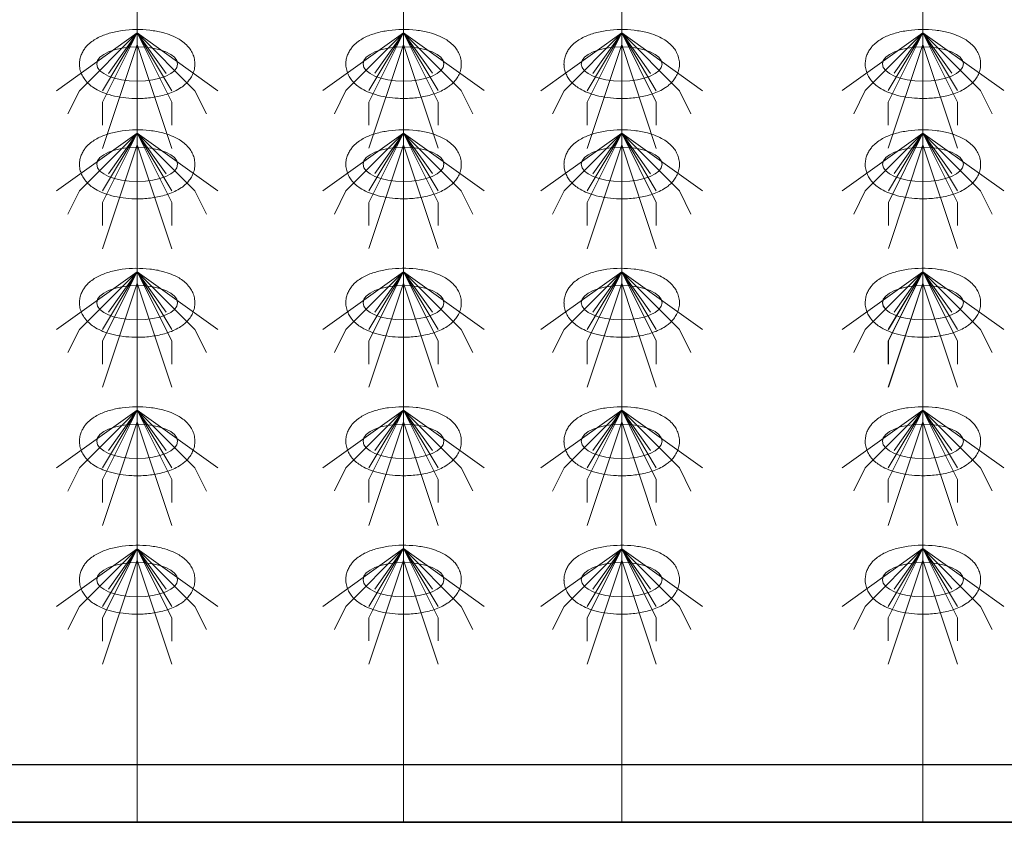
# Model space of a CAD drawing. Header units: metres. Extents: x 703769 to 722343, y 4313031 to 4317457.
# Tile 79 of 256: x 707733.63 to 707738.75, y 4313302.13 to 4313306.3. Entities that reach past the tile are written whole.
import ezdxf

# ---------------------------------------------------------------- set-up
doc = ezdxf.new("R2010")
doc.units = ezdxf.units.M
doc.header["$LTSCALE"] = 0.5
doc.layers.add('粗实线层', color=7, linetype='Continuous', lineweight=35)
doc.layers.add('设备', color=6, linetype='Continuous', lineweight=18)

# ---------------------------------------------------------------- blocks, each defined once
blk = doc.blocks.new('hh_1')
at = {"layer": '设备'}
for p, q in [((-268840, 164960), (-268910, 164910)), ((-268840, 164960), (-268890, 164910)), ((-268840, 164960), (-268870, 164900)), ((-268840, 164960), (-268870, 164910)), ((-268840, 164960), (-268865, 164925)), ((-268840, 164960), (-268790, 164910)), ((-268840, 164960), (-268815, 164925)), ((-268840, 164960), (-268770, 164910)), ((-268840, 164960), (-268810, 164910)), ((-268840, 164960), (-268810, 164900)), ((-268840, 164950), (-268870, 164860)), ((-268840, 164950), (-268810, 164860)), ((-268890, 164910), (-268900, 164890)), ((-268790, 164910), (-268780, 164890)), ((-268870, 164900), (-268870, 164880)), ((-268810, 164900), (-268810, 164880))]:
    blk.add_line(p, q, dxfattribs=at)
blk = doc.blocks.new('dawda')
at = {"color": 7, "linetype": 'ByBlock', "lineweight": 30}
for p, q in [((535550.47, 31423.42), (541041.59, 31423.42)), ((536846.59, 31373.42), (540541.59, 31373.42))]:
    blk.add_line(p, q, dxfattribs=at)
at = {"color": 7}
blk.add_line((535550.47, 31373.38), (541041.59, 31373.38), dxfattribs=at)
at = {"layer": '设备', "color": 7}
for p, q in [((539927.02, 33373.42), (539927.02, 31373.38)), ((540157.93, 33373.42), (540157.93, 31373.42)), ((540347.03, 33373.42), (540347.03, 31373.38)), ((540608.14, 33373.42), (540608.14, 31373.42))]:
    blk.add_line(p, q, dxfattribs=at)
for centre in [(539927.03, 32030.55), (540157.94, 32030.59), (540347.04, 32030.55), (540608.14, 32030.59), (539927.03, 31943.61), (540157.94, 31943.64), (540347.04, 31943.61), (540608.15, 31943.64), (539927.03, 31823.61), (539927.03, 31823.61), (540157.94, 31823.64), (540157.94, 31823.64), (540347.04, 31823.61), (540347.04, 31823.61), (540608.14, 31823.64), (540608.15, 31823.64), (539927.03, 31703.61), (540157.94, 31703.64), (540347.04, 31703.61), (540608.14, 31703.64), (539927.03, 31583.61), (540157.94, 31583.64), (540347.04, 31583.61), (540608.14, 31583.64)]:
    blk.add_ellipse(centre, major_axis=(-35.04, 0), ratio=0.42498, dxfattribs=at)
for points in [[(539876.99, 32030.55), (539876.99, 32031.95), (539877.13, 32033.35), (539877.66, 32036.04), (539878.05, 32037.34), (539879.02, 32039.78), (539879.6, 32040.93), (539880.87, 32043.04), (539881.57, 32044.02), (539883.05, 32045.83), (539883.82, 32046.66), (539885.94, 32048.69), (539887.33, 32049.78), (539890.19, 32051.75), (539891.67, 32052.61), (539894.71, 32054.18), (539896.28, 32054.87), (539899.51, 32056.13), (539901.16, 32056.69), (539906.45, 32058.24), (539910.21, 32059.03), (539917.96, 32060.1), (539921.95, 32060.39), (539929.94, 32060.48), (539933.95, 32060.28), (539941.77, 32059.38), (539945.59, 32058.69), (539951.75, 32057.07), (539954.19, 32056.29), (539958.87, 32054.42), (539961.12, 32053.34), (539964.78, 32051.16), (539966.24, 32050.15), (539969.04, 32047.86), (539970.39, 32046.56), (539972.52, 32043.98), (539973.36, 32042.79), (539974.85, 32040.18), (539975.5, 32038.75), (539976.5, 32035.68), (539976.84, 32034.05), (539977.13, 32030.7), (539977.07, 32029), (539976.57, 32025.71), (539976.13, 32024.12), (539974.98, 32021.17), (539974.26, 32019.81), (539972.68, 32017.32), (539971.8, 32016.2), (539969.96, 32014.16), (539968.99, 32013.23), (539966.99, 32011.55), (539965.96, 32010.78), (539963.17, 32008.92), (539961.38, 32007.93), (539957.67, 32006.17), (539955.75, 32005.41), (539951.78, 32004.06), (539949.74, 32003.48), (539943.68, 32002.03), (539939.52, 32001.38), (539931.03, 32000.65), (539926.71, 32000.57), (539918.98, 32000.94), (539915.57, 32001.28), (539908.92, 32002.35), (539905.69, 32003.07), (539900.21, 32004.71), (539897.91, 32005.54), (539893.49, 32007.49), (539891.37, 32008.62), (539887.93, 32010.88), (539886.57, 32011.91), (539883.97, 32014.25), (539882.73, 32015.58), (539880.77, 32018.2), (539880, 32019.42), (539878.68, 32022.07), (539878.12, 32023.51), (539877.31, 32026.56), (539877.06, 32028.17), (539876.99, 32030.05), (539876.99, 32030.3), (539876.99, 32030.55)], [(540107.9, 32030.59), (540107.9, 32031.99), (540108.04, 32033.38), (540108.57, 32036.08), (540108.96, 32037.38), (540109.93, 32039.82), (540110.51, 32040.96), (540111.79, 32043.08), (540112.49, 32044.06), (540113.96, 32045.86), (540114.74, 32046.69), (540116.85, 32048.72), (540118.24, 32049.82), (540121.1, 32051.78), (540122.58, 32052.65), (540125.63, 32054.21), (540127.2, 32054.91), (540130.42, 32056.17), (540132.08, 32056.73), (540137.36, 32058.28), (540141.12, 32059.06), (540148.88, 32060.14), (540152.86, 32060.43), (540160.86, 32060.52), (540164.86, 32060.32), (540172.69, 32059.42), (540176.51, 32058.72), (540182.67, 32057.11), (540185.1, 32056.32), (540189.79, 32054.46), (540192.03, 32053.38), (540195.69, 32051.19), (540197.15, 32050.19), (540199.96, 32047.89), (540201.3, 32046.59), (540203.44, 32044.01), (540204.28, 32042.83), (540205.77, 32040.21), (540206.42, 32038.78), (540207.41, 32035.72), (540207.75, 32034.08), (540208.04, 32030.74), (540207.98, 32029.04), (540207.48, 32025.74), (540207.04, 32024.15), (540205.89, 32021.2), (540205.18, 32019.84), (540203.59, 32017.36), (540202.71, 32016.24), (540200.87, 32014.19), (540199.9, 32013.27), (540197.9, 32011.58), (540196.87, 32010.82), (540194.09, 32008.96), (540192.29, 32007.97), (540188.58, 32006.21), (540186.66, 32005.44), (540182.7, 32004.1), (540180.66, 32003.51), (540174.59, 32002.07), (540170.44, 32001.42), (540161.95, 32000.69), (540157.62, 32000.61), (540149.9, 32000.97), (540146.48, 32001.32), (540139.83, 32002.39), (540136.6, 32003.11), (540131.13, 32004.74), (540128.83, 32005.57), (540124.4, 32007.53), (540122.28, 32008.65), (540118.84, 32010.91), (540117.48, 32011.94), (540114.88, 32014.29), (540113.64, 32015.61), (540111.68, 32018.24), (540110.92, 32019.45), (540109.59, 32022.11), (540109.03, 32023.55), (540108.22, 32026.6), (540107.97, 32028.21), (540107.91, 32030.09), (540107.9, 32030.34), (540107.9, 32030.59)], [(540297, 32030.55), (540297, 32031.95), (540297.14, 32033.35), (540297.67, 32036.04), (540298.06, 32037.34), (540299.03, 32039.78), (540299.61, 32040.93), (540300.88, 32043.04), (540301.58, 32044.02), (540303.06, 32045.83), (540303.83, 32046.66), (540305.95, 32048.69), (540307.34, 32049.78), (540310.2, 32051.75), (540311.68, 32052.61), (540314.73, 32054.18), (540316.29, 32054.87), (540319.52, 32056.13), (540321.18, 32056.69), (540326.46, 32058.24), (540330.22, 32059.03), (540337.98, 32060.1), (540341.96, 32060.39), (540349.95, 32060.48), (540353.96, 32060.28), (540361.79, 32059.38), (540365.6, 32058.69), (540371.77, 32057.07), (540374.2, 32056.29), (540378.88, 32054.42), (540381.13, 32053.34), (540384.79, 32051.16), (540386.25, 32050.15), (540389.05, 32047.86), (540390.4, 32046.56), (540392.54, 32043.98), (540393.37, 32042.79), (540394.86, 32040.18), (540395.51, 32038.75), (540396.51, 32035.68), (540396.85, 32034.05), (540397.14, 32030.7), (540397.08, 32029), (540396.58, 32025.71), (540396.14, 32024.12), (540394.99, 32021.17), (540394.28, 32019.81), (540392.69, 32017.32), (540391.81, 32016.2), (540389.97, 32014.16), (540389, 32013.23), (540387, 32011.55), (540385.97, 32010.78), (540383.18, 32008.92), (540381.39, 32007.93), (540377.68, 32006.17), (540375.76, 32005.41), (540371.8, 32004.06), (540369.75, 32003.48), (540363.69, 32002.03), (540359.53, 32001.38), (540351.05, 32000.65), (540346.72, 32000.57), (540338.99, 32000.94), (540335.58, 32001.28), (540328.93, 32002.35), (540325.7, 32003.07), (540320.22, 32004.71), (540317.92, 32005.54), (540313.5, 32007.49), (540311.38, 32008.62), (540307.94, 32010.88), (540306.58, 32011.91), (540303.98, 32014.25), (540302.74, 32015.58), (540300.78, 32018.2), (540300.02, 32019.42), (540298.69, 32022.07), (540298.13, 32023.51), (540297.32, 32026.56), (540297.07, 32028.17), (540297, 32030.05), (540297, 32030.3), (540297, 32030.55)], [(540558.11, 32030.59), (540558.11, 32031.99), (540558.25, 32033.38), (540558.78, 32036.08), (540559.17, 32037.38), (540560.14, 32039.82), (540560.71, 32040.96), (540561.99, 32043.08), (540562.69, 32044.06), (540564.16, 32045.86), (540564.94, 32046.69), (540567.06, 32048.72), (540568.44, 32049.82), (540571.3, 32051.78), (540572.78, 32052.65), (540575.83, 32054.21), (540577.4, 32054.91), (540580.63, 32056.17), (540582.28, 32056.73), (540587.56, 32058.28), (540591.33, 32059.06), (540599.08, 32060.14), (540603.07, 32060.43), (540611.06, 32060.52), (540615.07, 32060.32), (540622.89, 32059.42), (540626.71, 32058.72), (540632.87, 32057.11), (540635.31, 32056.32), (540639.99, 32054.46), (540642.24, 32053.38), (540645.9, 32051.19), (540647.36, 32050.19), (540650.16, 32047.89), (540651.51, 32046.59), (540653.64, 32044.01), (540654.48, 32042.83), (540655.97, 32040.21), (540656.62, 32038.78), (540657.61, 32035.72), (540657.96, 32034.08), (540658.24, 32030.74), (540658.19, 32029.04), (540657.69, 32025.74), (540657.25, 32024.15), (540656.09, 32021.2), (540655.38, 32019.84), (540653.79, 32017.36), (540652.92, 32016.24), (540651.07, 32014.19), (540650.1, 32013.27), (540648.1, 32011.58), (540647.07, 32010.82), (540644.29, 32008.96), (540642.5, 32007.97), (540638.78, 32006.21), (540636.86, 32005.44), (540632.9, 32004.1), (540630.86, 32003.51), (540624.8, 32002.07), (540620.64, 32001.42), (540612.15, 32000.69), (540607.83, 32000.61), (540600.1, 32000.97), (540596.68, 32001.32), (540590.03, 32002.39), (540586.8, 32003.11), (540581.33, 32004.74), (540579.03, 32005.57), (540574.61, 32007.53), (540572.48, 32008.65), (540569.05, 32010.91), (540567.69, 32011.94), (540565.09, 32014.29), (540563.85, 32015.61), (540561.89, 32018.24), (540561.12, 32019.45), (540559.79, 32022.11), (540559.23, 32023.55), (540558.42, 32026.6), (540558.18, 32028.21), (540558.11, 32030.09), (540558.11, 32030.34), (540558.11, 32030.59)], [(539876.99, 31943.61), (539876.99, 31945), (539877.13, 31946.4), (539877.66, 31949.1), (539878.05, 31950.39), (539879.02, 31952.83), (539879.6, 31953.98), (539880.88, 31956.1), (539881.58, 31957.08), (539883.05, 31958.88), (539883.83, 31959.71), (539885.95, 31961.74), (539887.33, 31962.84), (539890.19, 31964.8), (539891.67, 31965.67), (539894.72, 31967.23), (539896.29, 31967.93), (539899.51, 31969.18), (539901.17, 31969.74), (539906.45, 31971.3), (539910.21, 31972.08), (539917.97, 31973.16), (539921.95, 31973.45), (539929.95, 31973.53), (539933.95, 31973.33), (539941.78, 31972.44), (539945.6, 31971.74), (539951.76, 31970.12), (539954.19, 31969.34), (539958.88, 31967.47), (539961.13, 31966.4), (539964.78, 31964.21), (539966.24, 31963.21), (539969.05, 31960.91), (539970.39, 31959.61), (539972.53, 31957.03), (539973.37, 31955.85), (539974.86, 31953.23), (539975.51, 31951.8), (539976.5, 31948.74), (539976.84, 31947.1), (539977.13, 31943.76), (539977.07, 31942.05), (539976.57, 31938.76), (539976.14, 31937.17), (539974.98, 31934.22), (539974.27, 31932.86), (539972.68, 31930.38), (539971.8, 31929.25), (539969.96, 31927.21), (539968.99, 31926.29), (539966.99, 31924.6), (539965.96, 31923.83), (539963.18, 31921.98), (539961.38, 31920.99), (539957.67, 31919.23), (539955.75, 31918.46), (539951.79, 31917.11), (539949.75, 31916.53), (539943.68, 31915.08), (539939.53, 31914.44), (539931.04, 31913.7), (539926.71, 31913.62), (539918.99, 31913.99), (539915.57, 31914.34), (539908.92, 31915.41), (539905.69, 31916.13), (539900.22, 31917.76), (539897.92, 31918.59), (539893.49, 31920.55), (539891.37, 31921.67), (539887.93, 31923.93), (539886.57, 31924.96), (539883.97, 31927.31), (539882.73, 31928.63), (539880.77, 31931.26), (539880.01, 31932.47), (539878.68, 31935.13), (539878.12, 31936.57), (539877.31, 31939.62), (539877.06, 31941.23), (539877, 31943.1), (539876.99, 31943.35), (539876.99, 31943.61)], [(540107.91, 31943.64), (540107.91, 31945.04), (540108.05, 31946.44), (540108.58, 31949.13), (540108.97, 31950.43), (540109.94, 31952.87), (540110.51, 31954.01), (540111.79, 31956.13), (540112.49, 31957.11), (540113.96, 31958.92), (540114.74, 31959.75), (540116.86, 31961.77), (540118.24, 31962.87), (540121.1, 31964.83), (540122.58, 31965.7), (540125.63, 31967.27), (540127.2, 31967.96), (540130.43, 31969.22), (540132.08, 31969.78), (540137.36, 31971.33), (540141.13, 31972.12), (540148.88, 31973.19), (540152.87, 31973.48), (540160.86, 31973.57), (540164.87, 31973.37), (540172.69, 31972.47), (540176.51, 31971.78), (540182.67, 31970.16), (540185.11, 31969.37), (540189.79, 31967.51), (540192.04, 31966.43), (540195.7, 31964.25), (540197.16, 31963.24), (540199.96, 31960.94), (540201.31, 31959.65), (540203.44, 31957.07), (540204.28, 31955.88), (540205.77, 31953.27), (540206.42, 31951.84), (540207.41, 31948.77), (540207.76, 31947.14), (540208.04, 31943.79), (540207.99, 31942.09), (540207.49, 31938.8), (540207.05, 31937.21), (540205.89, 31934.26), (540205.18, 31932.9), (540203.59, 31930.41), (540202.72, 31929.29), (540200.87, 31927.24), (540199.9, 31926.32), (540197.9, 31924.63), (540196.87, 31923.87), (540194.09, 31922.01), (540192.3, 31921.02), (540188.58, 31919.26), (540186.66, 31918.5), (540182.7, 31917.15), (540180.66, 31916.57), (540174.6, 31915.12), (540170.44, 31914.47), (540161.95, 31913.74), (540157.63, 31913.66), (540149.9, 31914.02), (540146.48, 31914.37), (540139.84, 31915.44), (540136.6, 31916.16), (540131.13, 31917.8), (540128.83, 31918.63), (540124.41, 31920.58), (540122.28, 31921.7), (540118.85, 31923.97), (540117.49, 31925), (540114.89, 31927.34), (540113.65, 31928.66), (540111.69, 31931.29), (540110.92, 31932.51), (540109.59, 31935.16), (540109.03, 31936.6), (540108.22, 31939.65), (540107.98, 31941.26), (540107.91, 31943.14), (540107.91, 31943.39), (540107.91, 31943.64)], [(540297, 31943.61), (540297, 31945), (540297.14, 31946.4), (540297.67, 31949.1), (540298.06, 31950.39), (540299.03, 31952.83), (540299.61, 31953.98), (540300.89, 31956.1), (540301.59, 31957.08), (540303.06, 31958.88), (540303.84, 31959.71), (540305.96, 31961.74), (540307.34, 31962.84), (540310.2, 31964.8), (540311.68, 31965.67), (540314.73, 31967.23), (540316.3, 31967.93), (540319.52, 31969.18), (540321.18, 31969.74), (540326.46, 31971.3), (540330.23, 31972.08), (540337.98, 31973.16), (540341.96, 31973.45), (540349.96, 31973.53), (540353.96, 31973.33), (540361.79, 31972.44), (540365.61, 31971.74), (540371.77, 31970.12), (540374.2, 31969.34), (540378.89, 31967.47), (540381.14, 31966.4), (540384.79, 31964.21), (540386.25, 31963.21), (540389.06, 31960.91), (540390.4, 31959.61), (540392.54, 31957.03), (540393.38, 31955.85), (540394.87, 31953.23), (540395.52, 31951.8), (540396.51, 31948.74), (540396.85, 31947.1), (540397.14, 31943.76), (540397.08, 31942.05), (540396.58, 31938.76), (540396.15, 31937.17), (540394.99, 31934.22), (540394.28, 31932.86), (540392.69, 31930.38), (540391.81, 31929.25), (540389.97, 31927.21), (540389, 31926.29), (540387, 31924.6), (540385.97, 31923.83), (540383.19, 31921.98), (540381.39, 31920.99), (540377.68, 31919.23), (540375.76, 31918.46), (540371.8, 31917.11), (540369.76, 31916.53), (540363.69, 31915.08), (540359.54, 31914.44), (540351.05, 31913.7), (540346.72, 31913.62), (540339, 31913.99), (540335.58, 31914.34), (540328.93, 31915.41), (540325.7, 31916.13), (540320.23, 31917.76), (540317.93, 31918.59), (540313.5, 31920.55), (540311.38, 31921.67), (540307.95, 31923.93), (540306.59, 31924.96), (540303.99, 31927.31), (540302.74, 31928.63), (540300.79, 31931.26), (540300.02, 31932.47), (540298.69, 31935.13), (540298.13, 31936.57), (540297.32, 31939.62), (540297.07, 31941.23), (540297.01, 31943.1), (540297, 31943.35), (540297, 31943.61)], [(540558.11, 31943.64), (540558.11, 31945.04), (540558.25, 31946.44), (540558.78, 31949.13), (540559.17, 31950.43), (540560.14, 31952.87), (540560.72, 31954.01), (540561.99, 31956.13), (540562.69, 31957.11), (540564.17, 31958.92), (540564.94, 31959.75), (540567.06, 31961.77), (540568.45, 31962.87), (540571.31, 31964.83), (540572.79, 31965.7), (540575.84, 31967.27), (540577.4, 31967.96), (540580.63, 31969.22), (540582.28, 31969.78), (540587.57, 31971.33), (540591.33, 31972.12), (540599.08, 31973.19), (540603.07, 31973.48), (540611.06, 31973.57), (540615.07, 31973.37), (540622.89, 31972.47), (540626.71, 31971.78), (540632.88, 31970.16), (540635.31, 31969.37), (540639.99, 31967.51), (540642.24, 31966.43), (540645.9, 31964.25), (540647.36, 31963.24), (540650.16, 31960.94), (540651.51, 31959.65), (540653.64, 31957.07), (540654.48, 31955.88), (540655.97, 31953.27), (540656.62, 31951.84), (540657.62, 31948.77), (540657.96, 31947.14), (540658.25, 31943.79), (540658.19, 31942.09), (540657.69, 31938.8), (540657.25, 31937.21), (540656.1, 31934.26), (540655.38, 31932.9), (540653.8, 31930.41), (540652.92, 31929.29), (540651.08, 31927.24), (540650.11, 31926.32), (540648.11, 31924.63), (540647.08, 31923.87), (540644.29, 31922.01), (540642.5, 31921.02), (540638.79, 31919.26), (540636.87, 31918.5), (540632.9, 31917.15), (540630.86, 31916.57), (540624.8, 31915.12), (540620.64, 31914.47), (540612.15, 31913.74), (540607.83, 31913.66), (540600.1, 31914.02), (540596.69, 31914.37), (540590.04, 31915.44), (540586.81, 31916.16), (540581.33, 31917.8), (540579.03, 31918.63), (540574.61, 31920.58), (540572.49, 31921.7), (540569.05, 31923.97), (540567.69, 31925), (540565.09, 31927.34), (540563.85, 31928.66), (540561.89, 31931.29), (540561.12, 31932.51), (540559.8, 31935.16), (540559.24, 31936.6), (540558.43, 31939.65), (540558.18, 31941.26), (540558.11, 31943.14), (540558.11, 31943.39), (540558.11, 31943.64)], [(539876.99, 31823.61), (539876.99, 31825), (539877.13, 31826.4), (539877.66, 31829.1), (539878.05, 31830.39), (539879.02, 31832.83), (539879.6, 31833.98), (539880.87, 31836.1), (539881.57, 31837.08), (539883.05, 31838.88), (539883.82, 31839.71), (539885.94, 31841.74), (539887.33, 31842.84), (539890.19, 31844.8), (539891.67, 31845.67), (539894.71, 31847.23), (539896.28, 31847.93), (539899.51, 31849.18), (539901.16, 31849.74), (539906.45, 31851.3), (539910.21, 31852.08), (539917.96, 31853.16), (539921.95, 31853.45), (539929.94, 31853.53), (539933.95, 31853.33), (539941.77, 31852.44), (539945.59, 31851.74), (539951.75, 31850.12), (539954.19, 31849.34), (539958.87, 31847.47), (539961.12, 31846.4), (539964.78, 31844.21), (539966.24, 31843.21), (539969.04, 31840.91), (539970.39, 31839.61), (539972.52, 31837.03), (539973.36, 31835.85), (539974.85, 31833.23), (539975.5, 31831.8), (539976.5, 31828.74), (539976.84, 31827.1), (539977.13, 31823.76), (539977.07, 31822.05), (539976.57, 31818.76), (539976.13, 31817.17), (539974.98, 31814.22), (539974.26, 31812.86), (539972.68, 31810.38), (539971.8, 31809.25), (539969.96, 31807.21), (539968.99, 31806.29), (539966.99, 31804.6), (539965.96, 31803.83), (539963.17, 31801.98), (539961.38, 31800.99), (539957.67, 31799.23), (539955.75, 31798.46), (539951.78, 31797.11), (539949.74, 31796.53), (539943.68, 31795.08), (539939.52, 31794.44), (539931.03, 31793.7), (539926.71, 31793.62), (539918.98, 31793.99), (539915.57, 31794.34), (539908.92, 31795.41), (539905.69, 31796.13), (539900.21, 31797.76), (539897.91, 31798.59), (539893.49, 31800.55), (539891.37, 31801.67), (539887.93, 31803.93), (539886.57, 31804.96), (539883.97, 31807.31), (539882.73, 31808.63), (539880.77, 31811.26), (539880, 31812.47), (539878.68, 31815.13), (539878.12, 31816.57), (539877.31, 31819.62), (539877.06, 31821.23), (539876.99, 31823.1), (539876.99, 31823.35), (539876.99, 31823.61)], [(539876.99, 31823.61), (539876.99, 31825), (539877.13, 31826.4), (539877.66, 31829.1), (539878.05, 31830.39), (539879.02, 31832.83), (539879.6, 31833.98), (539880.88, 31836.1), (539881.58, 31837.08), (539883.05, 31838.88), (539883.83, 31839.71), (539885.95, 31841.74), (539887.33, 31842.84), (539890.19, 31844.8), (539891.67, 31845.67), (539894.72, 31847.23), (539896.29, 31847.93), (539899.51, 31849.18), (539901.17, 31849.74), (539906.45, 31851.3), (539910.21, 31852.08), (539917.97, 31853.16), (539921.95, 31853.45), (539929.95, 31853.53), (539933.95, 31853.33), (539941.78, 31852.44), (539945.6, 31851.74), (539951.76, 31850.12), (539954.19, 31849.34), (539958.88, 31847.47), (539961.13, 31846.4), (539964.78, 31844.21), (539966.24, 31843.21), (539969.05, 31840.91), (539970.39, 31839.61), (539972.53, 31837.03), (539973.37, 31835.85), (539974.86, 31833.23), (539975.51, 31831.8), (539976.5, 31828.74), (539976.84, 31827.1), (539977.13, 31823.76), (539977.07, 31822.05), (539976.57, 31818.76), (539976.14, 31817.17), (539974.98, 31814.22), (539974.27, 31812.86), (539972.68, 31810.38), (539971.8, 31809.25), (539969.96, 31807.21), (539968.99, 31806.29), (539966.99, 31804.6), (539965.96, 31803.83), (539963.18, 31801.98), (539961.38, 31800.99), (539957.67, 31799.23), (539955.75, 31798.46), (539951.79, 31797.11), (539949.75, 31796.53), (539943.68, 31795.08), (539939.53, 31794.44), (539931.04, 31793.7), (539926.71, 31793.62), (539918.99, 31793.99), (539915.57, 31794.34), (539908.92, 31795.41), (539905.69, 31796.13), (539900.22, 31797.76), (539897.92, 31798.59), (539893.49, 31800.55), (539891.37, 31801.67), (539887.93, 31803.93), (539886.57, 31804.96), (539883.97, 31807.31), (539882.73, 31808.63), (539880.77, 31811.26), (539880.01, 31812.47), (539878.68, 31815.13), (539878.12, 31816.57), (539877.31, 31819.62), (539877.06, 31821.23), (539877, 31823.1), (539876.99, 31823.35), (539876.99, 31823.61)], [(540107.9, 31823.64), (540107.9, 31825.04), (540108.04, 31826.44), (540108.57, 31829.13), (540108.96, 31830.43), (540109.93, 31832.87), (540110.51, 31834.01), (540111.79, 31836.13), (540112.49, 31837.11), (540113.96, 31838.92), (540114.74, 31839.75), (540116.85, 31841.77), (540118.24, 31842.87), (540121.1, 31844.83), (540122.58, 31845.7), (540125.63, 31847.27), (540127.2, 31847.96), (540130.42, 31849.22), (540132.08, 31849.78), (540137.36, 31851.33), (540141.12, 31852.12), (540148.88, 31853.19), (540152.86, 31853.48), (540160.86, 31853.57), (540164.86, 31853.37), (540172.69, 31852.47), (540176.51, 31851.78), (540182.67, 31850.16), (540185.1, 31849.37), (540189.79, 31847.51), (540192.03, 31846.43), (540195.69, 31844.25), (540197.15, 31843.24), (540199.96, 31840.94), (540201.3, 31839.65), (540203.44, 31837.07), (540204.28, 31835.88), (540205.77, 31833.27), (540206.42, 31831.84), (540207.41, 31828.77), (540207.75, 31827.14), (540208.04, 31823.79), (540207.98, 31822.09), (540207.48, 31818.8), (540207.04, 31817.21), (540205.89, 31814.26), (540205.18, 31812.9), (540203.59, 31810.41), (540202.71, 31809.29), (540200.87, 31807.24), (540199.9, 31806.32), (540197.9, 31804.63), (540196.87, 31803.87), (540194.09, 31802.01), (540192.29, 31801.02), (540188.58, 31799.26), (540186.66, 31798.5), (540182.7, 31797.15), (540180.66, 31796.57), (540174.59, 31795.12), (540170.44, 31794.47), (540161.95, 31793.74), (540157.62, 31793.66), (540149.9, 31794.02), (540146.48, 31794.37), (540139.83, 31795.44), (540136.6, 31796.16), (540131.13, 31797.8), (540128.83, 31798.63), (540124.4, 31800.58), (540122.28, 31801.7), (540118.84, 31803.97), (540117.48, 31805), (540114.88, 31807.34), (540113.64, 31808.66), (540111.68, 31811.29), (540110.92, 31812.51), (540109.59, 31815.16), (540109.03, 31816.6), (540108.22, 31819.65), (540107.97, 31821.26), (540107.91, 31823.14), (540107.9, 31823.39), (540107.9, 31823.64)], [(540107.91, 31823.64), (540107.91, 31825.04), (540108.05, 31826.44), (540108.58, 31829.13), (540108.97, 31830.43), (540109.94, 31832.87), (540110.51, 31834.01), (540111.79, 31836.13), (540112.49, 31837.11), (540113.96, 31838.92), (540114.74, 31839.75), (540116.86, 31841.77), (540118.24, 31842.87), (540121.1, 31844.83), (540122.58, 31845.7), (540125.63, 31847.27), (540127.2, 31847.96), (540130.43, 31849.22), (540132.08, 31849.78), (540137.36, 31851.33), (540141.13, 31852.12), (540148.88, 31853.19), (540152.87, 31853.48), (540160.86, 31853.57), (540164.87, 31853.37), (540172.69, 31852.47), (540176.51, 31851.78), (540182.67, 31850.16), (540185.11, 31849.37), (540189.79, 31847.51), (540192.04, 31846.43), (540195.7, 31844.25), (540197.16, 31843.24), (540199.96, 31840.94), (540201.31, 31839.65), (540203.44, 31837.07), (540204.28, 31835.88), (540205.77, 31833.27), (540206.42, 31831.84), (540207.41, 31828.77), (540207.76, 31827.14), (540208.04, 31823.79), (540207.99, 31822.09), (540207.49, 31818.8), (540207.05, 31817.21), (540205.89, 31814.26), (540205.18, 31812.9), (540203.59, 31810.41), (540202.72, 31809.29), (540200.87, 31807.24), (540199.9, 31806.32), (540197.9, 31804.63), (540196.87, 31803.87), (540194.09, 31802.01), (540192.3, 31801.02), (540188.58, 31799.26), (540186.66, 31798.5), (540182.7, 31797.15), (540180.66, 31796.57), (540174.6, 31795.12), (540170.44, 31794.47), (540161.95, 31793.74), (540157.63, 31793.66), (540149.9, 31794.02), (540146.48, 31794.37), (540139.84, 31795.44), (540136.6, 31796.16), (540131.13, 31797.8), (540128.83, 31798.63), (540124.41, 31800.58), (540122.28, 31801.7), (540118.85, 31803.97), (540117.49, 31805), (540114.89, 31807.34), (540113.65, 31808.66), (540111.69, 31811.29), (540110.92, 31812.51), (540109.59, 31815.16), (540109.03, 31816.6), (540108.22, 31819.65), (540107.98, 31821.26), (540107.91, 31823.14), (540107.91, 31823.39), (540107.91, 31823.64)], [(540297, 31823.61), (540297, 31825), (540297.14, 31826.4), (540297.67, 31829.1), (540298.06, 31830.39), (540299.03, 31832.83), (540299.61, 31833.98), (540300.88, 31836.1), (540301.58, 31837.08), (540303.06, 31838.88), (540303.83, 31839.71), (540305.95, 31841.74), (540307.34, 31842.84), (540310.2, 31844.8), (540311.68, 31845.67), (540314.73, 31847.23), (540316.29, 31847.93), (540319.52, 31849.18), (540321.18, 31849.74), (540326.46, 31851.3), (540330.22, 31852.08), (540337.98, 31853.16), (540341.96, 31853.45), (540349.95, 31853.53), (540353.96, 31853.33), (540361.79, 31852.44), (540365.6, 31851.74), (540371.77, 31850.12), (540374.2, 31849.34), (540378.88, 31847.47), (540381.13, 31846.4), (540384.79, 31844.21), (540386.25, 31843.21), (540389.05, 31840.91), (540390.4, 31839.61), (540392.54, 31837.03), (540393.37, 31835.85), (540394.86, 31833.23), (540395.51, 31831.8), (540396.51, 31828.74), (540396.85, 31827.1), (540397.14, 31823.76), (540397.08, 31822.05), (540396.58, 31818.76), (540396.14, 31817.17), (540394.99, 31814.22), (540394.28, 31812.86), (540392.69, 31810.38), (540391.81, 31809.25), (540389.97, 31807.21), (540389, 31806.29), (540387, 31804.6), (540385.97, 31803.83), (540383.18, 31801.98), (540381.39, 31800.99), (540377.68, 31799.23), (540375.76, 31798.46), (540371.8, 31797.11), (540369.75, 31796.53), (540363.69, 31795.08), (540359.53, 31794.44), (540351.05, 31793.7), (540346.72, 31793.62), (540338.99, 31793.99), (540335.58, 31794.34), (540328.93, 31795.41), (540325.7, 31796.13), (540320.22, 31797.76), (540317.92, 31798.59), (540313.5, 31800.55), (540311.38, 31801.67), (540307.94, 31803.93), (540306.58, 31804.96), (540303.98, 31807.31), (540302.74, 31808.63), (540300.78, 31811.26), (540300.02, 31812.47), (540298.69, 31815.13), (540298.13, 31816.57), (540297.32, 31819.62), (540297.07, 31821.23), (540297, 31823.1), (540297, 31823.35), (540297, 31823.61)], [(540297, 31823.61), (540297, 31825), (540297.14, 31826.4), (540297.67, 31829.1), (540298.06, 31830.39), (540299.03, 31832.83), (540299.61, 31833.98), (540300.89, 31836.1), (540301.59, 31837.08), (540303.06, 31838.88), (540303.84, 31839.71), (540305.96, 31841.74), (540307.34, 31842.84), (540310.2, 31844.8), (540311.68, 31845.67), (540314.73, 31847.23), (540316.3, 31847.93), (540319.52, 31849.18), (540321.18, 31849.74), (540326.46, 31851.3), (540330.23, 31852.08), (540337.98, 31853.16), (540341.96, 31853.45), (540349.96, 31853.53), (540353.96, 31853.33), (540361.79, 31852.44), (540365.61, 31851.74), (540371.77, 31850.12), (540374.2, 31849.34), (540378.89, 31847.47), (540381.14, 31846.4), (540384.79, 31844.21), (540386.25, 31843.21), (540389.06, 31840.91), (540390.4, 31839.61), (540392.54, 31837.03), (540393.38, 31835.85), (540394.87, 31833.23), (540395.52, 31831.8), (540396.51, 31828.74), (540396.85, 31827.1), (540397.14, 31823.76), (540397.08, 31822.05), (540396.58, 31818.76), (540396.15, 31817.17), (540394.99, 31814.22), (540394.28, 31812.86), (540392.69, 31810.38), (540391.81, 31809.25), (540389.97, 31807.21), (540389, 31806.29), (540387, 31804.6), (540385.97, 31803.83), (540383.19, 31801.98), (540381.39, 31800.99), (540377.68, 31799.23), (540375.76, 31798.46), (540371.8, 31797.11), (540369.76, 31796.53), (540363.69, 31795.08), (540359.54, 31794.44), (540351.05, 31793.7), (540346.72, 31793.62), (540339, 31793.99), (540335.58, 31794.34), (540328.93, 31795.41), (540325.7, 31796.13), (540320.23, 31797.76), (540317.93, 31798.59), (540313.5, 31800.55), (540311.38, 31801.67), (540307.95, 31803.93), (540306.59, 31804.96), (540303.99, 31807.31), (540302.74, 31808.63), (540300.79, 31811.26), (540300.02, 31812.47), (540298.69, 31815.13), (540298.13, 31816.57), (540297.32, 31819.62), (540297.07, 31821.23), (540297.01, 31823.1), (540297, 31823.35), (540297, 31823.61)], [(540558.11, 31823.64), (540558.11, 31825.04), (540558.25, 31826.44), (540558.78, 31829.13), (540559.17, 31830.43), (540560.14, 31832.87), (540560.71, 31834.01), (540561.99, 31836.13), (540562.69, 31837.11), (540564.16, 31838.92), (540564.94, 31839.75), (540567.06, 31841.77), (540568.44, 31842.87), (540571.3, 31844.83), (540572.78, 31845.7), (540575.83, 31847.27), (540577.4, 31847.96), (540580.63, 31849.22), (540582.28, 31849.78), (540587.56, 31851.33), (540591.33, 31852.12), (540599.08, 31853.19), (540603.07, 31853.48), (540611.06, 31853.57), (540615.07, 31853.37), (540622.89, 31852.47), (540626.71, 31851.78), (540632.87, 31850.16), (540635.31, 31849.37), (540639.99, 31847.51), (540642.24, 31846.43), (540645.9, 31844.25), (540647.36, 31843.24), (540650.16, 31840.94), (540651.51, 31839.65), (540653.64, 31837.07), (540654.48, 31835.88), (540655.97, 31833.27), (540656.62, 31831.84), (540657.61, 31828.77), (540657.96, 31827.14), (540658.24, 31823.79), (540658.19, 31822.09), (540657.69, 31818.8), (540657.25, 31817.21), (540656.09, 31814.26), (540655.38, 31812.9), (540653.79, 31810.41), (540652.92, 31809.29), (540651.07, 31807.24), (540650.1, 31806.32), (540648.1, 31804.63), (540647.07, 31803.87), (540644.29, 31802.01), (540642.5, 31801.02), (540638.78, 31799.26), (540636.86, 31798.5), (540632.9, 31797.15), (540630.86, 31796.57), (540624.8, 31795.12), (540620.64, 31794.47), (540612.15, 31793.74), (540607.83, 31793.66), (540600.1, 31794.02), (540596.68, 31794.37), (540590.03, 31795.44), (540586.8, 31796.16), (540581.33, 31797.8), (540579.03, 31798.63), (540574.61, 31800.58), (540572.48, 31801.7), (540569.05, 31803.97), (540567.69, 31805), (540565.09, 31807.34), (540563.85, 31808.66), (540561.89, 31811.29), (540561.12, 31812.51), (540559.79, 31815.16), (540559.23, 31816.6), (540558.42, 31819.65), (540558.18, 31821.26), (540558.11, 31823.14), (540558.11, 31823.39), (540558.11, 31823.64)], [(540558.11, 31823.64), (540558.11, 31825.04), (540558.25, 31826.44), (540558.78, 31829.13), (540559.17, 31830.43), (540560.14, 31832.87), (540560.72, 31834.01), (540561.99, 31836.13), (540562.69, 31837.11), (540564.17, 31838.92), (540564.94, 31839.75), (540567.06, 31841.77), (540568.45, 31842.87), (540571.31, 31844.83), (540572.79, 31845.7), (540575.84, 31847.27), (540577.4, 31847.96), (540580.63, 31849.22), (540582.28, 31849.78), (540587.57, 31851.33), (540591.33, 31852.12), (540599.08, 31853.19), (540603.07, 31853.48), (540611.06, 31853.57), (540615.07, 31853.37), (540622.89, 31852.47), (540626.71, 31851.78), (540632.88, 31850.16), (540635.31, 31849.37), (540639.99, 31847.51), (540642.24, 31846.43), (540645.9, 31844.25), (540647.36, 31843.24), (540650.16, 31840.94), (540651.51, 31839.65), (540653.64, 31837.07), (540654.48, 31835.88), (540655.97, 31833.27), (540656.62, 31831.84), (540657.62, 31828.77), (540657.96, 31827.14), (540658.25, 31823.79), (540658.19, 31822.09), (540657.69, 31818.8), (540657.25, 31817.21), (540656.1, 31814.26), (540655.38, 31812.9), (540653.8, 31810.41), (540652.92, 31809.29), (540651.08, 31807.24), (540650.11, 31806.32), (540648.11, 31804.63), (540647.08, 31803.87), (540644.29, 31802.01), (540642.5, 31801.02), (540638.79, 31799.26), (540636.87, 31798.5), (540632.9, 31797.15), (540630.86, 31796.57), (540624.8, 31795.12), (540620.64, 31794.47), (540612.15, 31793.74), (540607.83, 31793.66), (540600.1, 31794.02), (540596.69, 31794.37), (540590.04, 31795.44), (540586.81, 31796.16), (540581.33, 31797.8), (540579.03, 31798.63), (540574.61, 31800.58), (540572.49, 31801.7), (540569.05, 31803.97), (540567.69, 31805), (540565.09, 31807.34), (540563.85, 31808.66), (540561.89, 31811.29), (540561.12, 31812.51), (540559.8, 31815.16), (540559.24, 31816.6), (540558.43, 31819.65), (540558.18, 31821.26), (540558.11, 31823.14), (540558.11, 31823.39), (540558.11, 31823.64)], [(539876.99, 31703.61), (539876.99, 31705), (539877.13, 31706.4), (539877.66, 31709.1), (539878.05, 31710.39), (539879.02, 31712.83), (539879.6, 31713.98), (539880.87, 31716.1), (539881.57, 31717.08), (539883.05, 31718.88), (539883.82, 31719.71), (539885.94, 31721.74), (539887.33, 31722.84), (539890.19, 31724.8), (539891.67, 31725.67), (539894.71, 31727.23), (539896.28, 31727.93), (539899.51, 31729.18), (539901.16, 31729.74), (539906.45, 31731.3), (539910.21, 31732.08), (539917.96, 31733.16), (539921.95, 31733.45), (539929.94, 31733.53), (539933.95, 31733.33), (539941.77, 31732.44), (539945.59, 31731.74), (539951.75, 31730.12), (539954.19, 31729.34), (539958.87, 31727.47), (539961.12, 31726.4), (539964.78, 31724.21), (539966.24, 31723.21), (539969.04, 31720.91), (539970.39, 31719.61), (539972.52, 31717.03), (539973.36, 31715.85), (539974.85, 31713.23), (539975.5, 31711.8), (539976.5, 31708.74), (539976.84, 31707.1), (539977.13, 31703.76), (539977.07, 31702.05), (539976.57, 31698.76), (539976.13, 31697.17), (539974.98, 31694.22), (539974.26, 31692.86), (539972.68, 31690.38), (539971.8, 31689.25), (539969.96, 31687.21), (539968.99, 31686.29), (539966.99, 31684.6), (539965.96, 31683.83), (539963.17, 31681.98), (539961.38, 31680.99), (539957.67, 31679.23), (539955.75, 31678.46), (539951.78, 31677.11), (539949.74, 31676.53), (539943.68, 31675.08), (539939.52, 31674.44), (539931.03, 31673.7), (539926.71, 31673.62), (539918.98, 31673.99), (539915.57, 31674.34), (539908.92, 31675.41), (539905.69, 31676.13), (539900.21, 31677.76), (539897.91, 31678.59), (539893.49, 31680.55), (539891.37, 31681.67), (539887.93, 31683.93), (539886.57, 31684.96), (539883.97, 31687.31), (539882.73, 31688.63), (539880.77, 31691.26), (539880, 31692.47), (539878.68, 31695.13), (539878.12, 31696.57), (539877.31, 31699.62), (539877.06, 31701.23), (539876.99, 31703.1), (539876.99, 31703.35), (539876.99, 31703.61)], [(540107.9, 31703.64), (540107.9, 31705.04), (540108.04, 31706.44), (540108.57, 31709.13), (540108.96, 31710.43), (540109.93, 31712.87), (540110.51, 31714.01), (540111.79, 31716.13), (540112.49, 31717.11), (540113.96, 31718.92), (540114.74, 31719.75), (540116.85, 31721.77), (540118.24, 31722.87), (540121.1, 31724.83), (540122.58, 31725.7), (540125.63, 31727.27), (540127.2, 31727.96), (540130.42, 31729.22), (540132.08, 31729.78), (540137.36, 31731.33), (540141.12, 31732.12), (540148.88, 31733.19), (540152.86, 31733.48), (540160.86, 31733.57), (540164.86, 31733.37), (540172.69, 31732.47), (540176.51, 31731.78), (540182.67, 31730.16), (540185.1, 31729.37), (540189.79, 31727.51), (540192.03, 31726.43), (540195.69, 31724.25), (540197.15, 31723.24), (540199.96, 31720.94), (540201.3, 31719.65), (540203.44, 31717.07), (540204.28, 31715.88), (540205.77, 31713.27), (540206.42, 31711.84), (540207.41, 31708.77), (540207.75, 31707.14), (540208.04, 31703.79), (540207.98, 31702.09), (540207.48, 31698.8), (540207.04, 31697.21), (540205.89, 31694.26), (540205.18, 31692.9), (540203.59, 31690.41), (540202.71, 31689.29), (540200.87, 31687.24), (540199.9, 31686.32), (540197.9, 31684.63), (540196.87, 31683.87), (540194.09, 31682.01), (540192.29, 31681.02), (540188.58, 31679.26), (540186.66, 31678.5), (540182.7, 31677.15), (540180.66, 31676.57), (540174.59, 31675.12), (540170.44, 31674.47), (540161.95, 31673.74), (540157.62, 31673.66), (540149.9, 31674.02), (540146.48, 31674.37), (540139.83, 31675.44), (540136.6, 31676.16), (540131.13, 31677.8), (540128.83, 31678.63), (540124.4, 31680.58), (540122.28, 31681.7), (540118.84, 31683.97), (540117.48, 31685), (540114.88, 31687.34), (540113.64, 31688.66), (540111.68, 31691.29), (540110.92, 31692.51), (540109.59, 31695.16), (540109.03, 31696.6), (540108.22, 31699.65), (540107.97, 31701.26), (540107.91, 31703.14), (540107.9, 31703.39), (540107.9, 31703.64)], [(540297, 31703.61), (540297, 31705), (540297.14, 31706.4), (540297.67, 31709.1), (540298.06, 31710.39), (540299.03, 31712.83), (540299.61, 31713.98), (540300.88, 31716.1), (540301.58, 31717.08), (540303.06, 31718.88), (540303.83, 31719.71), (540305.95, 31721.74), (540307.34, 31722.84), (540310.2, 31724.8), (540311.68, 31725.67), (540314.73, 31727.23), (540316.29, 31727.93), (540319.52, 31729.18), (540321.18, 31729.74), (540326.46, 31731.3), (540330.22, 31732.08), (540337.98, 31733.16), (540341.96, 31733.45), (540349.95, 31733.53), (540353.96, 31733.33), (540361.79, 31732.44), (540365.6, 31731.74), (540371.77, 31730.12), (540374.2, 31729.34), (540378.88, 31727.47), (540381.13, 31726.4), (540384.79, 31724.21), (540386.25, 31723.21), (540389.05, 31720.91), (540390.4, 31719.61), (540392.54, 31717.03), (540393.37, 31715.85), (540394.86, 31713.23), (540395.51, 31711.8), (540396.51, 31708.74), (540396.85, 31707.1), (540397.14, 31703.76), (540397.08, 31702.05), (540396.58, 31698.76), (540396.14, 31697.17), (540394.99, 31694.22), (540394.28, 31692.86), (540392.69, 31690.38), (540391.81, 31689.25), (540389.97, 31687.21), (540389, 31686.29), (540387, 31684.6), (540385.97, 31683.83), (540383.18, 31681.98), (540381.39, 31680.99), (540377.68, 31679.23), (540375.76, 31678.46), (540371.8, 31677.11), (540369.75, 31676.53), (540363.69, 31675.08), (540359.53, 31674.44), (540351.05, 31673.7), (540346.72, 31673.62), (540338.99, 31673.99), (540335.58, 31674.34), (540328.93, 31675.41), (540325.7, 31676.13), (540320.22, 31677.76), (540317.92, 31678.59), (540313.5, 31680.55), (540311.38, 31681.67), (540307.94, 31683.93), (540306.58, 31684.96), (540303.98, 31687.31), (540302.74, 31688.63), (540300.78, 31691.26), (540300.02, 31692.47), (540298.69, 31695.13), (540298.13, 31696.57), (540297.32, 31699.62), (540297.07, 31701.23), (540297, 31703.1), (540297, 31703.35), (540297, 31703.61)], [(540558.11, 31703.64), (540558.11, 31705.04), (540558.25, 31706.44), (540558.78, 31709.13), (540559.17, 31710.43), (540560.14, 31712.87), (540560.71, 31714.01), (540561.99, 31716.13), (540562.69, 31717.11), (540564.16, 31718.92), (540564.94, 31719.75), (540567.06, 31721.77), (540568.44, 31722.87), (540571.3, 31724.83), (540572.78, 31725.7), (540575.83, 31727.27), (540577.4, 31727.96), (540580.63, 31729.22), (540582.28, 31729.78), (540587.56, 31731.33), (540591.33, 31732.12), (540599.08, 31733.19), (540603.07, 31733.48), (540611.06, 31733.57), (540615.07, 31733.37), (540622.89, 31732.47), (540626.71, 31731.78), (540632.87, 31730.16), (540635.31, 31729.37), (540639.99, 31727.51), (540642.24, 31726.43), (540645.9, 31724.25), (540647.36, 31723.24), (540650.16, 31720.94), (540651.51, 31719.65), (540653.64, 31717.07), (540654.48, 31715.88), (540655.97, 31713.27), (540656.62, 31711.84), (540657.61, 31708.77), (540657.96, 31707.14), (540658.24, 31703.79), (540658.19, 31702.09), (540657.69, 31698.8), (540657.25, 31697.21), (540656.09, 31694.26), (540655.38, 31692.9), (540653.79, 31690.41), (540652.92, 31689.29), (540651.07, 31687.24), (540650.1, 31686.32), (540648.1, 31684.63), (540647.07, 31683.87), (540644.29, 31682.01), (540642.5, 31681.02), (540638.78, 31679.26), (540636.86, 31678.5), (540632.9, 31677.15), (540630.86, 31676.57), (540624.8, 31675.12), (540620.64, 31674.47), (540612.15, 31673.74), (540607.83, 31673.66), (540600.1, 31674.02), (540596.68, 31674.37), (540590.03, 31675.44), (540586.8, 31676.16), (540581.33, 31677.8), (540579.03, 31678.63), (540574.61, 31680.58), (540572.48, 31681.7), (540569.05, 31683.97), (540567.69, 31685), (540565.09, 31687.34), (540563.85, 31688.66), (540561.89, 31691.29), (540561.12, 31692.51), (540559.79, 31695.16), (540559.23, 31696.6), (540558.42, 31699.65), (540558.18, 31701.26), (540558.11, 31703.14), (540558.11, 31703.39), (540558.11, 31703.64)], [(539876.99, 31583.61), (539876.99, 31585), (539877.13, 31586.4), (539877.66, 31589.1), (539878.05, 31590.39), (539879.02, 31592.83), (539879.6, 31593.98), (539880.87, 31596.1), (539881.57, 31597.08), (539883.05, 31598.88), (539883.82, 31599.71), (539885.94, 31601.74), (539887.33, 31602.84), (539890.19, 31604.8), (539891.67, 31605.67), (539894.71, 31607.23), (539896.28, 31607.93), (539899.51, 31609.18), (539901.16, 31609.74), (539906.45, 31611.3), (539910.21, 31612.08), (539917.96, 31613.16), (539921.95, 31613.45), (539929.94, 31613.53), (539933.95, 31613.33), (539941.77, 31612.44), (539945.59, 31611.74), (539951.75, 31610.12), (539954.19, 31609.34), (539958.87, 31607.47), (539961.12, 31606.4), (539964.78, 31604.21), (539966.24, 31603.21), (539969.04, 31600.91), (539970.39, 31599.61), (539972.52, 31597.03), (539973.36, 31595.85), (539974.85, 31593.23), (539975.5, 31591.8), (539976.5, 31588.74), (539976.84, 31587.1), (539977.13, 31583.76), (539977.07, 31582.05), (539976.57, 31578.76), (539976.13, 31577.17), (539974.98, 31574.22), (539974.26, 31572.86), (539972.68, 31570.38), (539971.8, 31569.25), (539969.96, 31567.21), (539968.99, 31566.29), (539966.99, 31564.6), (539965.96, 31563.83), (539963.17, 31561.98), (539961.38, 31560.99), (539957.67, 31559.23), (539955.75, 31558.46), (539951.78, 31557.11), (539949.74, 31556.53), (539943.68, 31555.08), (539939.52, 31554.44), (539931.03, 31553.7), (539926.71, 31553.62), (539918.98, 31553.99), (539915.57, 31554.34), (539908.92, 31555.41), (539905.69, 31556.13), (539900.21, 31557.76), (539897.91, 31558.59), (539893.49, 31560.55), (539891.37, 31561.67), (539887.93, 31563.93), (539886.57, 31564.96), (539883.97, 31567.31), (539882.73, 31568.63), (539880.77, 31571.26), (539880, 31572.47), (539878.68, 31575.13), (539878.12, 31576.57), (539877.31, 31579.62), (539877.06, 31581.23), (539876.99, 31583.1), (539876.99, 31583.35), (539876.99, 31583.61)], [(540107.9, 31583.64), (540107.9, 31585.04), (540108.04, 31586.44), (540108.57, 31589.13), (540108.96, 31590.43), (540109.93, 31592.87), (540110.51, 31594.01), (540111.79, 31596.13), (540112.49, 31597.11), (540113.96, 31598.92), (540114.74, 31599.75), (540116.85, 31601.77), (540118.24, 31602.87), (540121.1, 31604.83), (540122.58, 31605.7), (540125.63, 31607.27), (540127.2, 31607.96), (540130.42, 31609.22), (540132.08, 31609.78), (540137.36, 31611.33), (540141.12, 31612.12), (540148.88, 31613.19), (540152.86, 31613.48), (540160.86, 31613.57), (540164.86, 31613.37), (540172.69, 31612.47), (540176.51, 31611.78), (540182.67, 31610.16), (540185.1, 31609.37), (540189.79, 31607.51), (540192.03, 31606.43), (540195.69, 31604.25), (540197.15, 31603.24), (540199.96, 31600.94), (540201.3, 31599.65), (540203.44, 31597.07), (540204.28, 31595.88), (540205.77, 31593.27), (540206.42, 31591.84), (540207.41, 31588.77), (540207.75, 31587.14), (540208.04, 31583.79), (540207.98, 31582.09), (540207.48, 31578.8), (540207.04, 31577.21), (540205.89, 31574.26), (540205.18, 31572.9), (540203.59, 31570.41), (540202.71, 31569.29), (540200.87, 31567.24), (540199.9, 31566.32), (540197.9, 31564.63), (540196.87, 31563.87), (540194.09, 31562.01), (540192.29, 31561.02), (540188.58, 31559.26), (540186.66, 31558.5), (540182.7, 31557.15), (540180.66, 31556.57), (540174.59, 31555.12), (540170.44, 31554.47), (540161.95, 31553.74), (540157.62, 31553.66), (540149.9, 31554.02), (540146.48, 31554.37), (540139.83, 31555.44), (540136.6, 31556.16), (540131.13, 31557.8), (540128.83, 31558.63), (540124.4, 31560.58), (540122.28, 31561.7), (540118.84, 31563.97), (540117.48, 31565), (540114.88, 31567.34), (540113.64, 31568.66), (540111.68, 31571.29), (540110.92, 31572.51), (540109.59, 31575.16), (540109.03, 31576.6), (540108.22, 31579.65), (540107.97, 31581.26), (540107.91, 31583.14), (540107.9, 31583.39), (540107.9, 31583.64)], [(540297, 31583.61), (540297, 31585), (540297.14, 31586.4), (540297.67, 31589.1), (540298.06, 31590.39), (540299.03, 31592.83), (540299.61, 31593.98), (540300.88, 31596.1), (540301.58, 31597.08), (540303.06, 31598.88), (540303.83, 31599.71), (540305.95, 31601.74), (540307.34, 31602.84), (540310.2, 31604.8), (540311.68, 31605.67), (540314.73, 31607.23), (540316.29, 31607.93), (540319.52, 31609.18), (540321.18, 31609.74), (540326.46, 31611.3), (540330.22, 31612.08), (540337.98, 31613.16), (540341.96, 31613.45), (540349.95, 31613.53), (540353.96, 31613.33), (540361.79, 31612.44), (540365.6, 31611.74), (540371.77, 31610.12), (540374.2, 31609.34), (540378.88, 31607.47), (540381.13, 31606.4), (540384.79, 31604.21), (540386.25, 31603.21), (540389.05, 31600.91), (540390.4, 31599.61), (540392.54, 31597.03), (540393.37, 31595.85), (540394.86, 31593.23), (540395.51, 31591.8), (540396.51, 31588.74), (540396.85, 31587.1), (540397.14, 31583.76), (540397.08, 31582.05), (540396.58, 31578.76), (540396.14, 31577.17), (540394.99, 31574.22), (540394.28, 31572.86), (540392.69, 31570.38), (540391.81, 31569.25), (540389.97, 31567.21), (540389, 31566.29), (540387, 31564.6), (540385.97, 31563.83), (540383.18, 31561.98), (540381.39, 31560.99), (540377.68, 31559.23), (540375.76, 31558.46), (540371.8, 31557.11), (540369.75, 31556.53), (540363.69, 31555.08), (540359.53, 31554.44), (540351.05, 31553.7), (540346.72, 31553.62), (540338.99, 31553.99), (540335.58, 31554.34), (540328.93, 31555.41), (540325.7, 31556.13), (540320.22, 31557.76), (540317.92, 31558.59), (540313.5, 31560.55), (540311.38, 31561.67), (540307.94, 31563.93), (540306.58, 31564.96), (540303.98, 31567.31), (540302.74, 31568.63), (540300.78, 31571.26), (540300.02, 31572.47), (540298.69, 31575.13), (540298.13, 31576.57), (540297.32, 31579.62), (540297.07, 31581.23), (540297, 31583.1), (540297, 31583.35), (540297, 31583.61)], [(540558.11, 31583.64), (540558.11, 31585.04), (540558.25, 31586.44), (540558.78, 31589.13), (540559.17, 31590.43), (540560.14, 31592.87), (540560.71, 31594.01), (540561.99, 31596.13), (540562.69, 31597.11), (540564.16, 31598.92), (540564.94, 31599.75), (540567.06, 31601.77), (540568.44, 31602.87), (540571.3, 31604.83), (540572.78, 31605.7), (540575.83, 31607.27), (540577.4, 31607.96), (540580.63, 31609.22), (540582.28, 31609.78), (540587.56, 31611.33), (540591.33, 31612.12), (540599.08, 31613.19), (540603.07, 31613.48), (540611.06, 31613.57), (540615.07, 31613.37), (540622.89, 31612.47), (540626.71, 31611.78), (540632.87, 31610.16), (540635.31, 31609.37), (540639.99, 31607.51), (540642.24, 31606.43), (540645.9, 31604.25), (540647.36, 31603.24), (540650.16, 31600.94), (540651.51, 31599.65), (540653.64, 31597.07), (540654.48, 31595.88), (540655.97, 31593.27), (540656.62, 31591.84), (540657.61, 31588.77), (540657.96, 31587.14), (540658.24, 31583.79), (540658.19, 31582.09), (540657.69, 31578.8), (540657.25, 31577.21), (540656.09, 31574.26), (540655.38, 31572.9), (540653.79, 31570.41), (540652.92, 31569.29), (540651.07, 31567.24), (540650.1, 31566.32), (540648.1, 31564.63), (540647.07, 31563.87), (540644.29, 31562.01), (540642.5, 31561.02), (540638.78, 31559.26), (540636.86, 31558.5), (540632.9, 31557.15), (540630.86, 31556.57), (540624.8, 31555.12), (540620.64, 31554.47), (540612.15, 31553.74), (540607.83, 31553.66), (540600.1, 31554.02), (540596.68, 31554.37), (540590.03, 31555.44), (540586.8, 31556.16), (540581.33, 31557.8), (540579.03, 31558.63), (540574.61, 31560.58), (540572.48, 31561.7), (540569.05, 31563.97), (540567.69, 31565), (540565.09, 31567.34), (540563.85, 31568.66), (540561.89, 31571.29), (540561.12, 31572.51), (540559.79, 31575.16), (540559.23, 31576.6), (540558.42, 31579.65), (540558.18, 31581.26), (540558.11, 31583.14), (540558.11, 31583.39), (540558.11, 31583.64)]]:
    blk.add_open_spline(points, degree=3, knots=[0, 0, 0, 0, 3.423083, 3.423083, 6.846165, 6.846165, 10.269248, 10.269248, 13.69233, 13.69233, 17.115413, 17.115413, 22.728666, 22.728666, 28.341919, 28.341919, 33.955172, 33.955172, 39.568425, 39.568425, 51.436002, 51.436002, 63.303578, 63.303578, 75.171154, 75.171154, 87.03873, 87.03873, 95.224368, 95.224368, 103.410005, 103.410005, 109.145122, 109.145122, 114.880238, 114.880238, 119.003115, 119.003115, 123.125991, 123.125991, 127.248868, 127.248868, 131.371745, 131.371745, 135.494621, 135.494621, 139.617498, 139.617498, 143.740375, 143.740375, 147.863251, 147.863251, 151.986128, 151.986128, 158.708917, 158.708917, 165.431705, 165.431705, 172.154493, 172.154493, 184.909814, 184.909814, 197.665135, 197.665135, 207.937, 207.937, 218.208864, 218.208864, 226.104489, 226.104489, 234.000115, 234.000115, 239.456, 239.456, 244.911884, 244.911884, 248.896322, 248.896322, 252.88076, 252.88076, 256.865198, 256.865198, 257.481358, 257.481358, 257.481358, 257.481358], dxfattribs=at)
at = {"layer": '设备', "color": 7, "xscale": -1}
for p in [(271087.03, -132902.56), (271317.94, -132902.52), (271507.04, -132902.56), (271768.14, -132902.52), (271087.03, -132989.5), (271317.94, -132989.47), (271507.04, -132989.5), (271768.15, -132989.47), (271087.03, -133109.5), (271087.03, -133109.5), (271317.94, -133109.47), (271317.94, -133109.47), (271507.04, -133109.5), (271507.04, -133109.5), (271768.14, -133109.47), (271768.15, -133109.47), (271087.03, -133229.5), (271317.94, -133229.47), (271507.04, -133229.5), (271768.14, -133229.47), (271087.03, -133349.5), (271317.94, -133349.47), (271507.04, -133349.5), (271768.14, -133349.47)]:
    blk.add_blockref('hh_1', p, dxfattribs=at)

msp = doc.modelspace()

# ---------------------------------------------------------------- block references
at = {"layer": '粗实线层', "xscale": 0.006, "yscale": 0.006, "zscale": 0.006}
msp.add_blockref('dawda', (704494.6802, 4313113.8882), dxfattribs=at)

doc.saveas('drawing.dxf')
